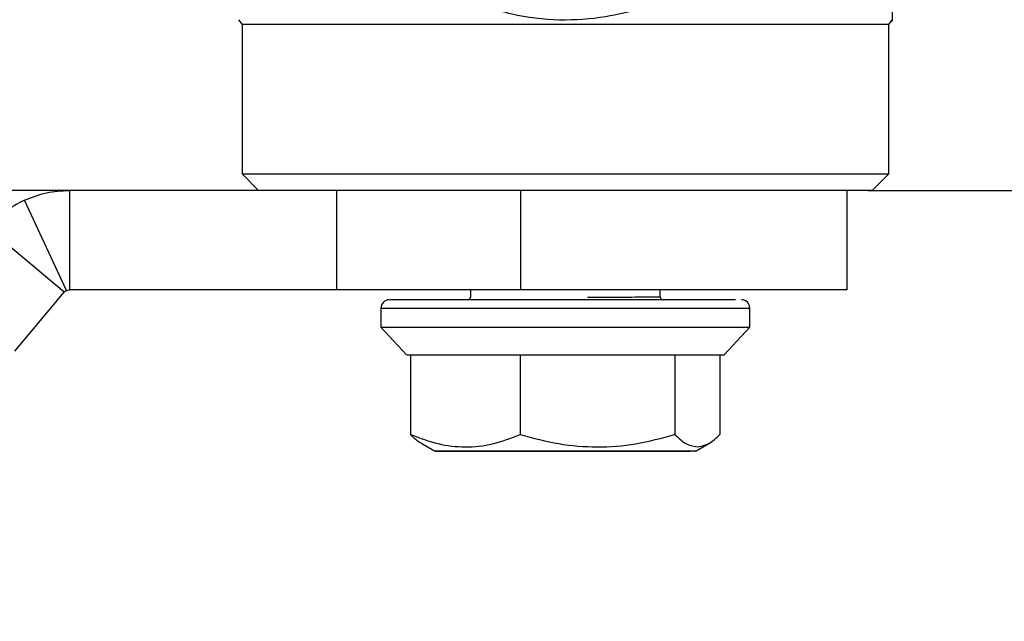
# Model space of a CAD drawing. Header units: millimetres. Extents: x 3052 to 3364, y 1631 to 1851.
# Tile 4 of 9: x 3131 to 3161, y 1759 to 1777. Entities that reach past the tile are written whole.
import ezdxf

# ---------------------------------------------------------------- set-up
doc = ezdxf.new("R2010")
doc.units = ezdxf.units.MM
doc.layers.add('尺寸线层', color=3, linetype='Continuous', lineweight=18)
doc.styles.add('标准', font='txt', dxfattribs={"width": 0.667})
doc.dimstyles.new('对齐', dxfattribs={"dimtxt": 3, "dimasz": 2.5, "dimexe": 1.25, "dimexo": 0.625, "dimtad": 1, "dimdsep": 46, "dimtxsty": '标准', "dimcen": 2.5, "dimclrd": 3, "dimclre": 3, "dimclrt": 3, "dimadec": 0, "dimazin": 0, "dimtm": 1e-09, "dimtfac": 0.7, "dimtmove": 0, "dimatfit": 3, "dimfxl": 1, "dimarcsym": 0})

# ---------------------------------------------------------------- blocks, each defined once
blk = doc.blocks.new('*D18')
at = {"layer": 'Defpoints', "color": 0, "transparency": 16777216}
for p in [(3162.765, 1789.583), (3156.218, 1771.583), (3175.244, 1771.583)]:
    blk.add_point(p, dxfattribs=at)
at = {"layer": '尺寸线层', "color": 3, "lineweight": -2, "transparency": 16777216}
for p, q in [((3163.39, 1789.583), (3176.494, 1789.583)), ((3175.244, 1786.583), (3175.244, 1774.583)), ((3156.843, 1771.583), (3176.494, 1771.583))]:
    blk.add_line(p, q, dxfattribs=at)
at = {"layer": '尺寸线层', "color": 3, "transparency": 16777216}
for points in [[(3174.744, 1786.583), (3175.744, 1786.583), (3175.244, 1789.583)], [(3174.744, 1774.583), (3175.744, 1774.583), (3175.244, 1771.583)]]:
    blk.add_solid(points, dxfattribs=at)
at = {"layer": '尺寸线层', "color": 3, "transparency": 16777216, "insert": (3172.869, 1780.583), "char_height": 3.5, "width": 6.6997, "attachment_point": 5, "rotation": 90, "style": '标准'}
blk.add_mtext('18', dxfattribs=at)
blk = doc.blocks.new('*D19')
at = {"layer": 'Defpoints', "color": 0, "transparency": 16777216}
for p in [(3132.733, 1789.583), (3110.436, 1764.583), (3123.584, 1764.583)]:
    blk.add_point(p, dxfattribs=at)
at = {"layer": '尺寸线层', "color": 3, "lineweight": -2, "transparency": 16777216}
for p, q in [((3132.108, 1789.583), (3109.186, 1789.583)), ((3110.436, 1786.583), (3110.436, 1767.583)), ((3122.959, 1764.583), (3109.186, 1764.583))]:
    blk.add_line(p, q, dxfattribs=at)
at = {"layer": '尺寸线层', "color": 3, "transparency": 16777216}
for points in [[(3109.936, 1786.583), (3110.936, 1786.583), (3110.436, 1789.583)], [(3109.936, 1767.583), (3110.936, 1767.583), (3110.436, 1764.583)]]:
    blk.add_solid(points, dxfattribs=at)
at = {"layer": '尺寸线层', "color": 3, "transparency": 16777216, "insert": (3108.061, 1777.083), "char_height": 3.5, "width": 5, "attachment_point": 5, "rotation": 90, "style": '标准'}
blk.add_mtext('H', dxfattribs=at)
blk = doc.blocks.new('*D21')
at = {"layer": 'Defpoints', "color": 0, "transparency": 16777216}
for p in [(3133.978, 1771.583), (3118.674, 1764.583), (3123.584, 1764.583)]:
    blk.add_point(p, dxfattribs=at)
at = {"layer": '尺寸线层', "color": 3, "lineweight": -2, "transparency": 16777216}
for p, q in [((3118.674, 1774.583), (3118.674, 1777.583)), ((3133.353, 1771.583), (3117.424, 1771.583)), ((3118.674, 1771.583), (3118.674, 1764.583)), ((3122.959, 1764.583), (3117.424, 1764.583)), ((3118.674, 1761.583), (3118.674, 1758.583))]:
    blk.add_line(p, q, dxfattribs=at)
at = {"layer": '尺寸线层', "color": 3, "transparency": 16777216}
for points in [[(3118.174, 1774.583), (3119.174, 1774.583), (3118.674, 1771.583)], [(3118.174, 1761.583), (3119.174, 1761.583), (3118.674, 1764.583)]]:
    blk.add_solid(points, dxfattribs=at)
at = {"layer": '尺寸线层', "color": 3, "transparency": 16777216, "insert": (3116.299, 1768.083), "char_height": 3.5, "width": 8.63186, "attachment_point": 5, "rotation": 90, "style": '标准'}
blk.add_mtext('BH', dxfattribs=at)

msp = doc.modelspace()

# ---------------------------------------------------------------- linework, layer by layer
at = {"color": 7, "linetype": 'Continuous', "lineweight": 25}
for p, q in [((3157.568, 1777.603), (3157.568, 1776.686)), ((3137.861, 1776.73), (3137.968, 1776.583)), ((3137.968, 1776.583), (3137.968, 1772.083)), ((3157.468, 1776.583), (3137.968, 1776.583)), ((3157.468, 1776.583), (3157.568, 1776.72)), ((3157.468, 1772.083), (3157.468, 1776.583)), ((3137.968, 1772.083), (3138.468, 1771.583)), ((3137.968, 1772.083), (3157.468, 1772.083)), ((3156.968, 1771.583), (3157.468, 1772.083)), ((3132.759, 1771.583), (3132.759, 1768.583)), ((3140.818, 1771.583), (3132.759, 1771.583)), ((3140.818, 1771.583), (3140.818, 1768.583)), ((3142.766, 1771.583), (3140.818, 1771.583)), ((3156.968, 1771.583), (3142.766, 1771.583)), ((3146.369, 1771.583), (3146.369, 1768.583)), ((3156.218, 1768.583), (3156.218, 1771.583)), ((3132.675, 1768.565), (3131.407, 1771.284)), ((3132.606, 1768.512), (3130.308, 1770.44)), ((3131.116, 1766.736), (3132.606, 1768.512)), ((3132.675, 1768.565), (3132.759, 1768.583)), ((3140.818, 1768.583), (3132.759, 1768.583)), ((3146.369, 1768.583), (3140.818, 1768.583)), ((3144.854, 1768.583), (3144.854, 1768.366)), ((3156.218, 1768.583), (3146.369, 1768.583)), ((3150.581, 1768.366), (3150.581, 1768.583)), ((3142.157, 1768.034), (3142.157, 1767.453)), ((3153.279, 1767.453), (3153.279, 1768.034)), ((3142.157, 1767.453), (3142.927, 1766.622)), ((3142.157, 1767.453), (3153.279, 1767.453)), ((3152.509, 1766.622), (3153.279, 1767.453)), ((3142.933, 1766.623), (3143.059, 1766.623)), ((3143.059, 1764.216), (3143.059, 1766.623)), ((3146.359, 1766.623), (3146.359, 1764.216)), ((3151.018, 1766.623), (3151.018, 1764.216)), ((3152.377, 1766.623), (3152.377, 1764.216)), ((3143.39, 1763.949), (3143.769, 1763.73)), ((3151.666, 1763.73), (3152.046, 1763.949))]:
    msp.add_line(p, q, dxfattribs=at)
at = {"color": 8, "linetype": 'Continuous', "lineweight": 25}
for p, q in [((3142.157, 1768.034), (3153.279, 1768.034)), ((3143.769, 1763.73), (3151.666, 1763.73))]:
    msp.add_line(p, q, dxfattribs=at)
at = {"color": 7, "linetype": 'Continuous', "lineweight": 25}
for centre, radius, start, end in [((3132.759, 1768.383), 3.2, 115, 140), ((3132.759, 1768.383), 0.2, 115, 140), ((3142.406, 1768.034), 0.249, 90, 180), ((3144.771, 1768.366), 0.083, 270, 0), ((3150.664, 1768.366), 0.083, 178.8472, 270), ((3153.03, 1768.034), 0.249, 0, 90), ((3143.811, 1763.801), 0.083, 240, 270), ((3151.625, 1763.801), 0.083, 270, 300)]:
    msp.add_arc(centre, radius, start, end, dxfattribs=at)
for points, knots in [([(3151.015, 1777.452), (3150.679, 1777.318), (3150.002, 1777.048), (3148.837, 1776.773), (3147.52, 1776.677), (3146.069, 1776.851), (3145.141, 1777.181), (3144.669, 1777.349)], [0, 0, 0, 0, 1.084927, 2.185155, 3.581069, 5.030477, 6.531876, 6.531876, 6.531876, 6.531876]), ([(3152.846, 1768.283), (3152.745, 1768.283), (3152.536, 1768.283), (3151.993, 1768.283), (3151.271, 1768.283), (3150.383, 1768.283), (3149.547, 1768.283), (3148.849, 1768.283), (3148.156, 1768.283), (3147.305, 1768.283), (3146.325, 1768.283), (3145.391, 1768.283), (3144.51, 1768.283), (3143.719, 1768.283), (3143.08, 1768.283), (3142.706, 1768.283), (3142.52, 1768.283), (3142.419, 1768.283), (3142.426, 1768.283), (3142.43, 1768.283)], [0, 0, 0, 0, 0.662731, 1.365159, 2.096789, 2.843946, 3.591103, 3.957239, 4.323673, 5.026101, 5.688832, 6.351563, 7.053991, 7.785622, 8.532778, 9.279935, 9.646071, 10.012506, 10.422131, 10.422131, 10.422131, 10.422131]), ([(3152.344, 1766.623), (3152.446, 1766.623), (3152.554, 1766.623), (3152.505, 1766.623), (3152.502, 1766.623)], [0, 0, 0, 0, 0.1637142, 0.1725347, 0.1725347, 0.1725347, 0.1725347]), ([(3143.39, 1763.949), (3143.389, 1763.95), (3143.276, 1763.986), (3143.167, 1764.102), (3143.059, 1764.216)], [0, 0, 0, 0, 0.0044976, 0.4286427, 0.4286427, 0.4286427, 0.4286427]), ([(3143.059, 1764.216), (3143.332, 1764.114), (3143.87, 1763.912), (3144.701, 1763.814), (3145.537, 1763.908), (3146.081, 1764.112), (3146.359, 1764.216)], [0, 0, 0, 0, 0.859396, 1.691977, 2.52957, 3.403586, 3.403586, 3.403586, 3.403586]), ([(3146.359, 1764.216), (3146.745, 1764.114), (3147.504, 1763.912), (3148.677, 1763.814), (3149.857, 1763.908), (3150.626, 1764.112), (3151.018, 1764.216)], [0, 0, 0, 0, 1.195072, 2.352857, 3.517609, 4.733013, 4.733013, 4.733013, 4.733013]), ([(3151.018, 1764.216), (3151.136, 1764.106), (3151.368, 1763.89), (3151.608, 1763.861), (3151.725, 1763.846)], [0, 0, 0, 0, 0.4169354, 0.8185261, 0.8185261, 0.8185261, 0.8185261]), ([(3151.725, 1763.846), (3151.834, 1763.869), (3152.054, 1763.914), (3152.268, 1764.114), (3152.377, 1764.216)], [0, 0, 0, 0, 0.3753846, 0.7639843, 0.7639843, 0.7639843, 0.7639843]), ([(3143.813, 1763.718), (3143.836, 1763.718), (3143.882, 1763.718), (3144.281, 1763.718), (3144.886, 1763.718), (3145.68, 1763.718), (3146.619, 1763.718), (3147.637, 1763.718), (3148.304, 1763.718), (3148.632, 1763.718)], [0, 0, 0, 0, 0.686429, 1.386794, 2.063827, 2.740859, 3.441225, 4.14159, 4.818623, 4.818623, 4.818623, 4.818623]), ([(3148.632, 1763.718), (3148.959, 1763.718), (3149.625, 1763.718), (3150.472, 1763.718), (3151.142, 1763.718), (3151.375, 1763.718), (3151.49, 1763.718)], [0, 0, 0, 0, 0.701519, 1.428948, 2.156377, 2.857897, 2.857897, 2.857897, 2.857897])]:
    msp.add_open_spline(points, degree=3, knots=knots, dxfattribs=at)
for points in [[(3131.407, 1771.284), (3131.624, 1771.371), (3132.059, 1771.545), (3132.526, 1771.57), (3132.759, 1771.583)], [(3143.059, 1766.623), (3143.187, 1766.623), (3143.445, 1766.623), (3144.208, 1766.623), (3145.182, 1766.623), (3145.967, 1766.623), (3146.359, 1766.623)], [(3146.359, 1766.623), (3146.77, 1766.623), (3147.593, 1766.623), (3148.423, 1766.623), (3148.839, 1766.623)], [(3148.839, 1766.623), (3149.241, 1766.623), (3150.045, 1766.623), (3150.694, 1766.623), (3151.018, 1766.623)], [(3151.018, 1766.623), (3151.316, 1766.623), (3151.911, 1766.623), (3152.199, 1766.623), (3152.344, 1766.623)]]:
    msp.add_open_spline(points, degree=3, dxfattribs=at)
at = {"color": 8, "linetype": 'Continuous', "lineweight": 25}
msp.add_open_spline([(3148.388, 1768.366), (3148.567, 1768.366), (3148.926, 1768.366), (3149.412, 1768.366), (3149.834, 1768.367), (3150.175, 1768.367), (3150.419, 1768.367), (3150.562, 1768.367), (3150.569, 1768.367), (3150.573, 1768.367)], degree=3, knots=[0, 0, 0, 0, 0.321144, 0.642289, 0.963433, 1.284577, 1.605722, 1.926866, 2.184909, 2.184909, 2.184909, 2.184909], dxfattribs=at)

# ---------------------------------------------------------------- dimensions: what is measured, and where the dimension line sits
at = {"layer": '尺寸线层'}
for base, p1, text, picture, middle in [((3110.436, 1764.583), (3132.733, 1789.583), 'H', '*D19', (3108.061, 1777.083)), ((3118.674, 1764.583), (3133.978, 1771.583), 'BH', '*D21', (3116.299, 1768.083))]:
    dim = msp.add_linear_dim(base=base, p1=p1, p2=(3123.584, 1764.583), angle=270, text=text, dimstyle='对齐', override={"dimtxt": 3.5, "dimasz": 3}, dxfattribs=at)
    dim.commit()
    dim.dimension.update_dxf_attribs({"geometry": picture, "text_midpoint": middle})
dim = msp.add_linear_dim(base=(3175.244, 1771.583), p1=(3162.765, 1789.583), p2=(3156.218, 1771.583), angle=270, dimstyle='对齐', override={"dimtxt": 3.5, "dimasz": 3}, dxfattribs=at)
dim.commit()
dim.dimension.update_dxf_attribs({"geometry": '*D18', "text_midpoint": (3172.869, 1780.583)})

doc.saveas('drawing.dxf')
